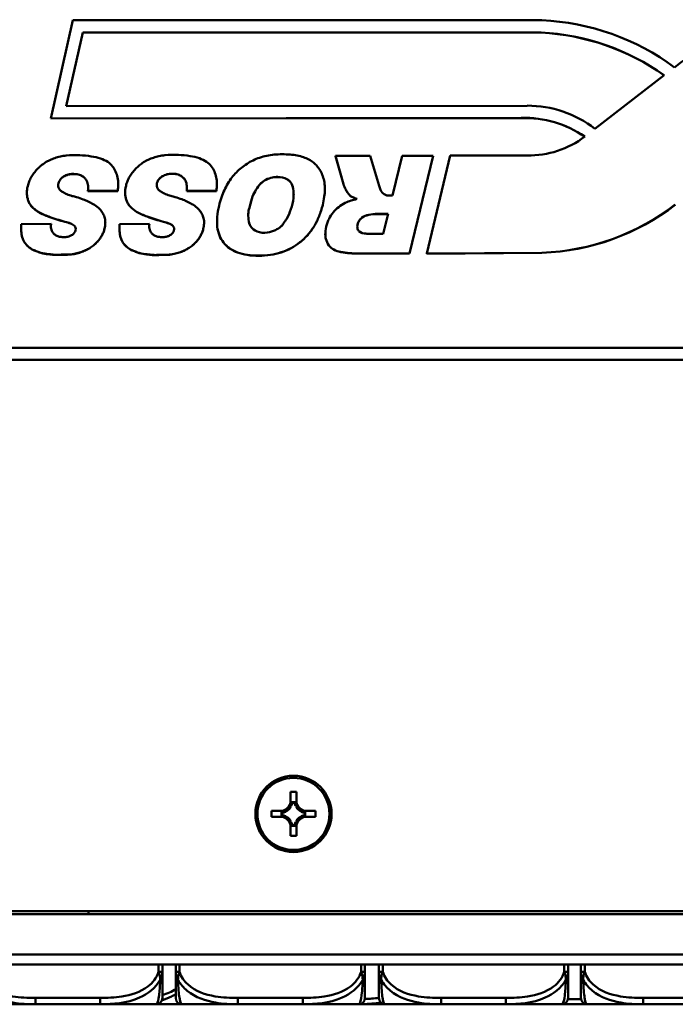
# Model space of a CAD drawing. Header units: inches. Extents: x 9.4 to 55.3, y 0.3 to 33.1.
# Tile 107 of 173: x 14.9 to 16.9, y 25.8 to 28.8. Entities that reach past the tile are written whole.
import ezdxf

# ---------------------------------------------------------------- set-up
doc = ezdxf.new("R2010")
doc.units = ezdxf.units.IN
doc.header["$MEASUREMENT"] = 0
doc.layers.add('Visible Edges(ANSI)', color=7, linetype='Continuous', lineweight=50)
doc.layers.add('Visible Tangent Edges(ANSI)', color=7, linetype='Continuous', lineweight=50)

msp = doc.modelspace()

# ---------------------------------------------------------------- linework, layer by layer
at = {"layer": 'Visible Edges(ANSI)'}
for p, q in [((14.9648, 28.5289), (15.034, 28.8353)), ((15.034, 28.8353), (16.4977, 28.8353)), ((15.0133, 28.5672), (15.0653, 28.797)), ((15.0653, 28.7967), (15.0134, 28.5672)), ((15.0653, 28.797), (16.4957, 28.7971)), ((15.0653, 28.7967), (15.0653, 28.797)), ((16.4957, 28.7968), (15.0653, 28.7967)), ((16.4957, 28.7968), (16.4957, 28.7971)), ((16.8797, 28.6639), (16.6637, 28.4968)), ((16.4523, 28.5686), (15.0133, 28.5672)), ((16.4341, 28.5303), (14.9648, 28.5289)), ((14.9648, 28.5285), (16.4341, 28.53)), ((14.9648, 28.5285), (14.9648, 28.5289)), ((16.4341, 28.53), (16.4341, 28.5303)), ((15.8785, 28.3236), (15.8536, 28.4119)), ((15.8536, 28.4115), (15.8536, 28.4119)), ((15.8536, 28.4119), (15.962, 28.4119)), ((15.8785, 28.3232), (15.8536, 28.4115)), ((15.962, 28.4119), (15.9905, 28.3189)), ((16.0323, 28.2883), (16.0625, 28.412)), ((16.0625, 28.412), (16.1588, 28.412)), ((16.1588, 28.412), (16.0844, 28.1074)), ((16.1588, 28.4116), (16.0844, 28.107)), ((16.1386, 28.107), (16.2124, 28.4131)), ((16.1588, 28.4116), (16.1588, 28.412)), ((16.2124, 28.4131), (16.4524, 28.4132)), ((15.1738, 28.3025), (15.0809, 28.3024)), ((15.0809, 28.3021), (15.0809, 28.3024)), ((15.1738, 28.3021), (15.0809, 28.3021)), ((15.1738, 28.3021), (15.1738, 28.3025)), ((15.1754, 28.324), (15.1754, 28.3244)), ((15.482, 28.3027), (15.3892, 28.3026)), ((15.3892, 28.3022), (15.3892, 28.3026)), ((15.482, 28.3023), (15.3892, 28.3022)), ((15.482, 28.3023), (15.482, 28.3027)), ((15.4838, 28.3245), (15.4838, 28.3249)), ((15.8205, 28.3085), (15.8205, 28.3089)), ((15.8785, 28.3232), (15.8785, 28.3236)), ((15.9905, 28.3189), (15.9948, 28.3064)), ((14.8902, 28.2964), (14.8902, 28.2967)), ((15.197, 28.297), (15.197, 28.2974)), ((16.0239, 28.2883), (16.0323, 28.2883)), ((15.4839, 28.2071), (15.4839, 28.2075)), ((15.9779, 28.2307), (16.0183, 28.2308)), ((15.9779, 28.2303), (15.9779, 28.2307)), ((16.0182, 28.2304), (15.9779, 28.2303)), ((16.0183, 28.2308), (16.0031, 28.1689)), ((14.8725, 28.1867), (14.8725, 28.1871)), ((14.8727, 28.1992), (14.9656, 28.1997)), ((14.9656, 28.1993), (14.9656, 28.1997)), ((15.1352, 28.2051), (15.1352, 28.2054)), ((15.1794, 28.1863), (15.1794, 28.1867)), ((15.1796, 28.1993), (15.2726, 28.1998)), ((15.2726, 28.1995), (15.2726, 28.1998)), ((15.4435, 28.2048), (15.4435, 28.2051)), ((15.8221, 28.168), (15.8221, 28.1684)), ((16.0031, 28.1689), (15.961, 28.1688)), ((16.0844, 28.1074), (15.9246, 28.1073)), ((15.9246, 28.1069), (15.9246, 28.1073)), ((16.0844, 28.107), (15.9246, 28.1069)), ((16.0844, 28.107), (16.0844, 28.1074)), ((16.4985, 28.1097), (16.1386, 28.107)), ((16.1386, 28.1066), (16.4985, 28.1094)), ((16.1386, 28.1066), (16.1386, 28.107)), ((16.4985, 28.1094), (16.4985, 28.1097)), ((15.7136, 26.3995), (15.7136, 26.427)), ((15.7136, 26.427), (15.7316, 26.427)), ((15.7316, 26.427), (15.7316, 26.3995)), ((15.7277, 26.3951), (15.7175, 26.3951)), ((15.6541, 26.3495), (15.6541, 26.3675)), ((15.6541, 26.3675), (15.6816, 26.3675)), ((15.6541, 26.3675), (15.6975, 26.3672)), ((15.7015, 26.3672), (15.6975, 26.3672)), ((15.6975, 26.3672), (15.6975, 26.365)), ((15.7157, 26.3832), (15.7136, 26.3832)), ((15.7263, 26.3935), (15.7188, 26.3935)), ((15.7316, 26.3832), (15.7294, 26.3832)), ((15.7476, 26.3672), (15.7437, 26.3672)), ((15.7476, 26.3672), (15.7911, 26.3675)), ((15.7476, 26.365), (15.7476, 26.3672)), ((15.7636, 26.3675), (15.7911, 26.3675)), ((15.7911, 26.3675), (15.7911, 26.3495)), ((15.6816, 26.3495), (15.6541, 26.3495)), ((15.6857, 26.3634), (15.6857, 26.3532)), ((15.6873, 26.3619), (15.6873, 26.3544)), ((15.6975, 26.3513), (15.6975, 26.3493)), ((15.7136, 26.3331), (15.7157, 26.3331)), ((15.7294, 26.3331), (15.7316, 26.3331)), ((15.7476, 26.3493), (15.7476, 26.3513)), ((15.7579, 26.3544), (15.7579, 26.3619)), ((15.7594, 26.3532), (15.7594, 26.3634)), ((15.7911, 26.3495), (15.7636, 26.3495)), ((15.7136, 26.29), (15.7136, 26.3175)), ((15.7175, 26.3214), (15.7277, 26.3214)), ((15.7188, 26.3229), (15.7263, 26.3229)), ((15.7316, 26.3175), (15.7316, 26.29)), ((15.7316, 26.29), (15.7136, 26.29)), ((13.6744, 26.0451), (41.7708, 26.0451)), ((41.4726, 26.0552), (13.9726, 26.0552)), ((41.4726, 26.0546), (13.9726, 26.0546)), ((15.0825, 26.0546), (15.0825, 26.0451)), ((41.7708, 25.9201), (13.6744, 25.9201)), ((14.7993, 25.8881), (18.2211, 25.8881)), ((15.3132, 25.8657), (15.3132, 25.8881)), ((15.3551, 25.8881), (15.3551, 25.8657)), ((15.9456, 25.8657), (15.9456, 25.8881)), ((15.9895, 25.8881), (15.9895, 25.8657)), ((16.5801, 25.8657), (16.5801, 25.8881)), ((16.6203, 25.8881), (16.6203, 25.8657)), ((14.7424, 25.7646), (14.9168, 25.7646)), ((14.9168, 25.7646), (15.1191, 25.7646)), ((15.1191, 25.7646), (15.2936, 25.7646)), ((15.2936, 25.7646), (15.3748, 25.7646)), ((15.3748, 25.7646), (15.5492, 25.7646)), ((15.5492, 25.7646), (15.7515, 25.7646)), ((15.7515, 25.7646), (15.9259, 25.7646)), ((15.9259, 25.7646), (15.9272, 25.7646)), ((15.9272, 25.7646), (16.0092, 25.7646)), ((16.0092, 25.7646), (16.1836, 25.7646)), ((16.1836, 25.7646), (16.386, 25.7646)), ((16.386, 25.7646), (16.5604, 25.7646)), ((16.568, 25.7646), (16.6372, 25.7646)), ((16.6372, 25.7646), (16.64, 25.7646)), ((16.64, 25.7646), (16.8145, 25.7646)), ((16.8145, 25.7646), (17.0168, 25.7646))]:
    msp.add_line(p, q, dxfattribs=at)
for centre, start, end in [((15.2936, 25.7843), 270, 0), ((15.3748, 25.7843), 180, 270), ((15.9259, 25.7843), 270, 0), ((16.0092, 25.7843), 180, 270), ((16.5604, 25.7843), 270, 0), ((16.64, 25.7843), 180, 270)]:
    msp.add_arc(centre, 0.0197, start, end, dxfattribs=at)
for centre, major_axis, ratio, start_param, end_param in [((16.4644, 28.1084), (0.7411, 0), 0.981793, 0.922075, 1.525851), ((17.3563, 28.1326), (0.7194, 0), 0.981793, 1.645179, 2.236239), ((16.4573, 28.0903), (0.721, 0), 0.981793, 0.944833, 1.517547), ((16.4573, 28.0899), (-0.721, 0), 0.981793, 4.086864, 4.65914), ((16.4538, 28.2375), (-0.3373, 0), 0.981793, 4.040972, 4.717022), ((16.445, 28.2136), (-0.3228, 0), 0.981793, 4.094521, 4.746329), ((16.445, 28.2132), (0.3228, 0), 0.981793, 0.953916, 1.604737), ((16.4577, 28.6918), (0.2838, 0), 0.981793, 4.693661, 5.373824), ((16.0199, 28.3138), (-0.0262, 0), 0.981793, 0.291142, 1.722098), ((16.4718, 28.8125), (-0.7163, 0), 0.981793, 1.60807, 2.237725), ((16.4718, 28.8122), (0.7163, 0), 0.981793, 4.749662, 5.379318), ((15.6816, 26.3995), (0.032, 0), 0.999985, 4.712389, 6.283185), ((15.6816, 26.3945), (0, 0.0365), 0.983455, 4.397645, 4.728932), ((15.7636, 26.3945), (0, -0.0365), 0.983455, 4.695846, 5.027133), ((15.7636, 26.3995), (-0.032, 0), 0.999985, 0, 1.570796), ((15.6863, 26.3993), (0.0337, -0.0134), 0.988199, 5.070915, 5.402202), ((15.6816, 26.3992), (-0.0377, 0), 0.999985, 1.722262, 2.007869), ((15.6816, 26.3992), (-0.0377, 0), 0.999985, 2.127289, 2.5851), ((15.6816, 26.3992), (0.0377, 0), 0.999985, 5.846112, 6.13172), ((15.7636, 26.3992), (-0.0377, 0), 0.999985, 0.151466, 0.437073), ((15.7636, 26.3992), (-0.0377, 0), 0.999985, 0.556493, 1.014303), ((15.7636, 26.3992), (-0.0377, 0), 0.999985, 1.133723, 1.419331), ((15.7588, 26.3993), (0.0337, 0.0134), 0.988199, 4.022576, 4.353863), ((15.6816, 26.3175), (0.032, 0), 0.999985, 0, 1.570796), ((15.6863, 26.3173), (-0.0337, 0.0134), 0.988199, 4.772715, 5.104002), ((15.6816, 26.3172), (0.0377, 0), 0.999985, 1.133723, 1.419331), ((15.6816, 26.3172), (0.0377, 0), 0.999985, 0.556493, 1.014303), ((15.6816, 26.3172), (0.0377, 0), 0.999985, 0.151466, 0.437073), ((15.6816, 26.322), (0, 0.0359), 0.999504, 4.695846, 5.027133), ((15.7636, 26.3172), (-0.0377, 0), 0.999985, 5.846112, 6.13172), ((15.7636, 26.322), (0, -0.0359), 0.999504, 4.397645, 4.728932), ((15.7636, 26.3175), (-0.032, 0), 0.999985, 4.712389, 6.283185), ((15.7636, 26.3172), (0.0377, 0), 0.999985, 2.127289, 2.5851), ((15.7636, 26.3172), (0.0377, 0), 0.999985, 1.722262, 2.007869), ((15.7588, 26.3173), (-0.0337, -0.0134), 0.988199, 4.320776, 4.652063)]:
    msp.add_ellipse(centre, major_axis=major_axis, ratio=ratio, start_param=start_param, end_param=end_param, dxfattribs=at)
for major_axis in [(0.119, 0), (0.1125, 0)]:
    msp.add_ellipse((15.7226, 26.3585), major_axis=major_axis, ratio=0.999985, dxfattribs=at)
for points, knots in [([(14.9656, 28.1997), (14.9654, 28.197), (14.9646, 28.1897), (14.9674, 28.1792), (14.9728, 28.1689), (14.9818, 28.1633), (14.9918, 28.1591), (15.0013, 28.1587), (15.0111, 28.1581), (15.0203, 28.1598), (15.0307, 28.164), (15.0401, 28.1723), (15.0449, 28.185), (15.0377, 28.1962), (15.0254, 28.2022), (14.9979, 28.2094), (14.9637, 28.2197), (14.9318, 28.2328), (14.9149, 28.2447), (14.9059, 28.2532), (14.8989, 28.2625), (14.8941, 28.2725), (14.8912, 28.2832), (14.8899, 28.2943), (14.8905, 28.306), (14.8928, 28.3187), (14.8971, 28.332), (14.9035, 28.3456), (14.912, 28.3585), (14.9222, 28.3706), (14.934, 28.3816), (14.9473, 28.3912), (14.9618, 28.3991), (14.9777, 28.4055), (14.995, 28.4103), (15.0209, 28.4145), (15.0535, 28.4149), (15.0894, 28.4115), (15.119, 28.4049), (15.1422, 28.3948), (15.1583, 28.3802), (15.168, 28.363), (15.174, 28.3444), (15.1762, 28.3238), (15.1746, 28.3098), (15.1738, 28.3025)], [0, 0, 0, 0, 0.020888, 0.056237, 0.082889, 0.108551, 0.135696, 0.164716, 0.180378, 0.210118, 0.23547, 0.264543, 0.305934, 0.325368, 0.362058, 0.407587, 0.542619, 0.634624, 0.6689, 0.700332, 0.729725, 0.758008, 0.786203, 0.814887, 0.844733, 0.876358, 0.914649, 0.953122, 0.992467, 1.033298, 1.074794, 1.116227, 1.158223, 1.201414, 1.246602, 1.294679, 1.401374, 1.493461, 1.569505, 1.631717, 1.684132, 1.733285, 1.782893, 1.835191, 1.892135, 1.892135, 1.892135, 1.892135]), ([(15.2726, 28.1998), (15.2723, 28.1971), (15.2715, 28.1899), (15.2743, 28.1793), (15.2797, 28.1689), (15.2887, 28.1632), (15.2988, 28.159), (15.3083, 28.1586), (15.3181, 28.158), (15.3274, 28.1596), (15.3378, 28.1638), (15.3474, 28.1721), (15.3522, 28.1849), (15.345, 28.1962), (15.3326, 28.2023), (15.3051, 28.2095), (15.2707, 28.22), (15.2387, 28.2332), (15.2217, 28.2452), (15.2126, 28.2538), (15.2056, 28.2631), (15.2008, 28.2733), (15.1979, 28.284), (15.1967, 28.2952), (15.1973, 28.3069), (15.1997, 28.3196), (15.204, 28.3331), (15.2105, 28.3467), (15.2191, 28.3597), (15.2294, 28.3718), (15.2413, 28.3828), (15.2546, 28.3924), (15.2693, 28.4003), (15.2852, 28.4067), (15.3026, 28.4114), (15.3287, 28.4156), (15.3614, 28.4159), (15.3976, 28.4125), (15.4273, 28.4057), (15.4505, 28.3955), (15.4667, 28.3808), (15.4764, 28.3635), (15.4824, 28.3447), (15.4845, 28.3241), (15.4829, 28.31), (15.482, 28.3027)], [0, 0, 0, 0, 0.020996, 0.056529, 0.083319, 0.109115, 0.136401, 0.165572, 0.181315, 0.211209, 0.236694, 0.265917, 0.307524, 0.327059, 0.363939, 0.409705, 0.545438, 0.637922, 0.672376, 0.703971, 0.733517, 0.761947, 0.790288, 0.819121, 0.849123, 0.880912, 0.919402, 0.958075, 0.997624, 1.038668, 1.080379, 1.122028, 1.164242, 1.207657, 1.25308, 1.301407, 1.408656, 1.501222, 1.577661, 1.640197, 1.692884, 1.742292, 1.792158, 1.844727, 1.901968, 1.901968, 1.901968, 1.901968]), ([(15.7429, 28.1424), (15.7342, 28.1355), (15.7156, 28.1232), (15.6844, 28.11), (15.6503, 28.1021), (15.6145, 28.0998), (15.5797, 28.1019), (15.5486, 28.1093), (15.523, 28.1222), (15.5034, 28.1407), (15.4902, 28.1641), (15.4836, 28.1917), (15.4837, 28.2231), (15.4892, 28.2537), (15.4972, 28.2816), (15.5063, 28.3049), (15.5172, 28.3259), (15.5298, 28.3444), (15.5441, 28.3608), (15.56, 28.3752), (15.5774, 28.3877), (15.5964, 28.3983), (15.617, 28.4067), (15.6392, 28.4127), (15.663, 28.4162), (15.6877, 28.4173), (15.7185, 28.4161), (15.7526, 28.4104), (15.7812, 28.3958), (15.7976, 28.3795), (15.8074, 28.3649), (15.815, 28.3482), (15.8197, 28.3289), (15.8211, 28.3075), (15.8192, 28.2838), (15.8136, 28.2554), (15.8038, 28.2241), (15.7881, 28.1923), (15.768, 28.1648), (15.7516, 28.1493), (15.7429, 28.1424)], [-1, -1, -1, -1, -0.968114, -0.936237, -0.903319, -0.868421, -0.833973, -0.804127, -0.777588, -0.752549, -0.72744, -0.700787, -0.670898, -0.636557, -0.610713, -0.586567, -0.563899, -0.542441, -0.521681, -0.501217, -0.480774, -0.460071, -0.43894, -0.417144, -0.394382, -0.370375, -0.346537, -0.306072, -0.272577, -0.256409, -0.239771, -0.222094, -0.203149, -0.182516, -0.159697, -0.134327, -0.098303, -0.064512, -0.032074, 0, 0, 0, 0]), ([(15.0809, 28.3024), (15.0813, 28.3078), (15.082, 28.3188), (15.0786, 28.3336), (15.0702, 28.344), (15.0603, 28.3513), (15.0491, 28.3552), (15.0377, 28.3553), (15.0259, 28.3558), (15.0144, 28.3525), (15.0041, 28.3473), (14.9947, 28.3399), (14.9874, 28.3278), (14.9878, 28.3141), (14.9938, 28.3039), (15.004, 28.2982), (15.0162, 28.2914), (15.0306, 28.2868), (15.0479, 28.2825), (15.0647, 28.2773), (15.082, 28.2697), (15.0983, 28.2615), (15.1133, 28.251), (15.125, 28.2383), (15.1304, 28.2266), (15.135, 28.215), (15.1356, 28.2013), (15.1334, 28.1865), (15.1293, 28.1733), (15.1239, 28.1623), (15.1168, 28.1516), (15.1082, 28.1415), (15.098, 28.1321), (15.0863, 28.1239), (15.073, 28.1169), (15.0582, 28.111), (15.0415, 28.1066), (15.0215, 28.1033), (15.0005, 28.1042), (14.9803, 28.1026), (14.9647, 28.1049), (14.9475, 28.1062), (14.9314, 28.1094), (14.9179, 28.1156), (14.9056, 28.12), (14.8938, 28.1284), (14.8822, 28.1418), (14.875, 28.1585), (14.8721, 28.178), (14.8725, 28.1918), (14.8727, 28.1992)], [0, 0, 0, 0, 0.041693, 0.085806, 0.113459, 0.142786, 0.180175, 0.200482, 0.230122, 0.269452, 0.290217, 0.317943, 0.36016, 0.394314, 0.419053, 0.447805, 0.481824, 0.526718, 0.562298, 0.618341, 0.660211, 0.706351, 0.757896, 0.800421, 0.837092, 0.856661, 0.897015, 0.941317, 0.972217, 1.003635, 1.036194, 1.070417, 1.10591, 1.142307, 1.180262, 1.220335, 1.26366, 1.311645, 1.374199, 1.423439, 1.465811, 1.4939, 1.554917, 1.58905, 1.607755, 1.654338, 1.698036, 1.743154, 1.79297, 1.849957, 1.849957, 1.849957, 1.849957]), ([(15.0814, 28.3132), (15.0814, 28.3149), (15.0812, 28.3222), (15.0786, 28.3332), (15.0702, 28.3436), (15.0603, 28.351), (15.0491, 28.3548), (15.0377, 28.3549), (15.0259, 28.3554), (15.0144, 28.3521), (15.0041, 28.3469), (14.9947, 28.3395), (14.9888, 28.3297), (14.9879, 28.3224), (14.9879, 28.3206)], [0.0288837, 0.0288837, 0.0288837, 0.0288837, 0.0416934, 0.0858056, 0.1134589, 0.1427859, 0.1801748, 0.2004817, 0.2301217, 0.2694519, 0.2902167, 0.3179425, 0.3601595, 0.374244, 0.374244, 0.374244, 0.374244]), ([(15.3892, 28.3026), (15.3896, 28.308), (15.3904, 28.3191), (15.387, 28.334), (15.3785, 28.3444), (15.3686, 28.3518), (15.3574, 28.3557), (15.3459, 28.3559), (15.334, 28.3563), (15.3224, 28.3531), (15.3121, 28.3479), (15.3027, 28.3405), (15.2953, 28.3283), (15.2957, 28.3146), (15.3016, 28.3043), (15.3119, 28.2986), (15.3241, 28.2916), (15.3386, 28.2871), (15.356, 28.2827), (15.3728, 28.2774), (15.3902, 28.2697), (15.4066, 28.2614), (15.4217, 28.2508), (15.4333, 28.238), (15.4388, 28.2263), (15.4434, 28.2146), (15.4439, 28.2008), (15.4417, 28.186), (15.4375, 28.1727), (15.432, 28.1616), (15.4249, 28.1509), (15.4162, 28.1408), (15.406, 28.1314), (15.3941, 28.1231), (15.3808, 28.1161), (15.3659, 28.1102), (15.3491, 28.1059), (15.329, 28.1026), (15.3079, 28.1035), (15.2875, 28.102), (15.2718, 28.1043), (15.2546, 28.1057), (15.2384, 28.109), (15.2248, 28.1152), (15.2125, 28.1197), (15.2006, 28.1281), (15.189, 28.1417), (15.1818, 28.1585), (15.179, 28.1781), (15.1794, 28.1919), (15.1796, 28.1993)], [0, 0, 0, 0, 0.04191, 0.086251, 0.114047, 0.143526, 0.181109, 0.201521, 0.231315, 0.270849, 0.291722, 0.319591, 0.362027, 0.396358, 0.421226, 0.450127, 0.484322, 0.52945, 0.565214, 0.621547, 0.663635, 0.710014, 0.761826, 0.804572, 0.841432, 0.861104, 0.901666, 0.946199, 0.977259, 1.00884, 1.041567, 1.075967, 1.111645, 1.14823, 1.186382, 1.226663, 1.270213, 1.318447, 1.381325, 1.43082, 1.473412, 1.501647, 1.56298, 1.59729, 1.616093, 1.662916, 1.706842, 1.752194, 1.802268, 1.85955, 1.85955, 1.85955, 1.85955]), ([(15.3897, 28.3136), (15.3897, 28.3152), (15.3895, 28.3226), (15.387, 28.3336), (15.3785, 28.344), (15.3686, 28.3514), (15.3574, 28.3554), (15.3459, 28.3555), (15.334, 28.356), (15.3224, 28.3527), (15.3121, 28.3475), (15.3027, 28.3401), (15.2967, 28.3303), (15.2958, 28.3229), (15.2958, 28.321)], [0.0295838, 0.0295838, 0.0295838, 0.0295838, 0.0419096, 0.0862505, 0.1140472, 0.1435264, 0.1811091, 0.2015213, 0.231315, 0.2708492, 0.2917217, 0.3195913, 0.3620272, 0.3763575, 0.3763575, 0.3763575, 0.3763575]), ([(15.6837, 28.1924), (15.6787, 28.1875), (15.6653, 28.1784), (15.6394, 28.1708), (15.61, 28.1721), (15.5868, 28.1897), (15.5818, 28.2133), (15.5804, 28.235), (15.5878, 28.2587), (15.5927, 28.2833), (15.6056, 28.3068), (15.6183, 28.3259), (15.6368, 28.3386), (15.6552, 28.3452), (15.6777, 28.3471), (15.7004, 28.3433), (15.7194, 28.3259), (15.7232, 28.3033), (15.7237, 28.2758), (15.7152, 28.2465), (15.7051, 28.219), (15.6921, 28.2035), (15.6874, 28.1939), (15.6837, 28.1924), (15.6837, 28.1924)], [-1, -1, -1, -1, -0.9582, -0.905201, -0.842221, -0.79048, -0.746136, -0.701228, -0.660633, -0.597611, -0.55109, -0.500466, -0.46192, -0.419619, -0.386209, -0.328657, -0.288991, -0.241245, -0.195569, -0.123329, -0.058847, -0.022867, -0.000007, 0, 0, 0, 0]), ([(15.7233, 28.2904), (15.7232, 28.2944), (15.7226, 28.3065), (15.7194, 28.3255), (15.7004, 28.343), (15.6777, 28.3467), (15.6552, 28.3448), (15.6368, 28.3382), (15.6183, 28.3255), (15.6056, 28.3064), (15.5927, 28.2829), (15.5878, 28.2583), (15.5818, 28.2392), (15.5812, 28.2298), (15.5812, 28.2271)], [0.2167621, 0.2167621, 0.2167621, 0.2167621, 0.2412451, 0.2889907, 0.3286571, 0.3862086, 0.4196193, 0.4619196, 0.5004664, 0.5510897, 0.5976113, 0.6606333, 0.7012281, 0.7176165, 0.7176165, 0.7176165, 0.7176165]), ([(15.4838, 28.3245), (15.4838, 28.3245), (15.4838, 28.317), (15.4829, 28.3096), (15.482, 28.3023)], [1.84425288, 1.84425288, 1.84425288, 1.84425288, 1.84472722, 1.90196789, 1.90196789, 1.90196789, 1.90196789]), ([(15.7429, 28.142), (15.7516, 28.149), (15.768, 28.1644), (15.7881, 28.192), (15.8038, 28.2237), (15.8136, 28.255), (15.8192, 28.2835), (15.8205, 28.3002), (15.8205, 28.3083), (15.8205, 28.3085)], [0, 0, 0, 0, 0.0320742, 0.064512, 0.0983028, 0.1343271, 0.1596966, 0.1825164, 0.1831901, 0.1831901, 0.1831901, 0.1831901]), ([(15.9209, 28.2775), (15.9164, 28.2792), (15.9087, 28.2822), (15.899, 28.2877), (15.8927, 28.2956), (15.8873, 28.3048), (15.8818, 28.3143), (15.8795, 28.3209), (15.8785, 28.3236)], [0, 0, 0, 0, 0.0370286, 0.0635534, 0.0834738, 0.1143025, 0.1459339, 0.168165, 0.168165, 0.168165, 0.168165]), ([(15.9203, 28.2773), (15.916, 28.279), (15.9085, 28.2819), (15.899, 28.2873), (15.8927, 28.2952), (15.8873, 28.3044), (15.8818, 28.314), (15.8795, 28.3205), (15.8785, 28.3232)], [0.0016183, 0.0016183, 0.0016183, 0.0016183, 0.0370286, 0.0635534, 0.0834738, 0.1143025, 0.1459339, 0.168165, 0.168165, 0.168165, 0.168165]), ([(15.0429, 28.1839), (15.0429, 28.1849), (15.0424, 28.1884), (15.0377, 28.1959), (15.0254, 28.2018), (14.9979, 28.209), (14.9637, 28.2193), (14.9318, 28.2324), (14.9149, 28.2443), (14.9059, 28.2528), (14.8989, 28.2621), (14.8941, 28.2722), (14.8912, 28.2828), (14.8903, 28.291), (14.8902, 28.2955), (14.8902, 28.2964)], [0.2978639, 0.2978639, 0.2978639, 0.2978639, 0.3059343, 0.3253678, 0.3620578, 0.4075871, 0.5426187, 0.6346243, 0.6688996, 0.7003317, 0.7297245, 0.7580079, 0.7862028, 0.8148866, 0.8214312, 0.8214312, 0.8214312, 0.8214312]), ([(15.3502, 28.1838), (15.3502, 28.1849), (15.3497, 28.1884), (15.345, 28.1958), (15.3326, 28.2019), (15.3051, 28.2091), (15.2707, 28.2196), (15.2387, 28.2329), (15.2217, 28.2448), (15.2126, 28.2534), (15.2056, 28.2628), (15.2008, 28.2729), (15.1979, 28.2836), (15.1971, 28.2917), (15.197, 28.2962), (15.197, 28.297)], [0.299506, 0.299506, 0.299506, 0.299506, 0.3075241, 0.3270586, 0.3639393, 0.4097052, 0.5454385, 0.6379221, 0.6723756, 0.7039711, 0.7335166, 0.7619469, 0.7902884, 0.8191212, 0.8251795, 0.8251795, 0.8251795, 0.8251795]), ([(15.9246, 28.1073), (15.916, 28.1076), (15.8978, 28.1082), (15.8722, 28.1115), (15.8481, 28.1173), (15.8314, 28.1327), (15.822, 28.1537), (15.8216, 28.1787), (15.8267, 28.1996), (15.8349, 28.2191), (15.8461, 28.2361), (15.8635, 28.2528), (15.8879, 28.269), (15.9084, 28.2742), (15.9209, 28.2775)], [0, 0, 0, 0, 0.0655217, 0.1388547, 0.1970617, 0.2504082, 0.3071765, 0.3710708, 0.4407472, 0.472655, 0.5346026, 0.5958025, 0.6579033, 0.7558952, 0.7558952, 0.7558952, 0.7558952]), ([(15.961, 28.1688), (15.9571, 28.1689), (15.9456, 28.1692), (15.9278, 28.172), (15.9203, 28.1892), (15.9237, 28.2042), (15.9336, 28.2193), (15.9533, 28.2286), (15.969, 28.23), (15.9779, 28.2307)], [0, 0, 0, 0, 0.0303496, 0.0891057, 0.1195816, 0.1641222, 0.2034701, 0.2553057, 0.3232359, 0.3232359, 0.3232359, 0.3232359]), ([(15.9779, 28.2303), (15.969, 28.2296), (15.9533, 28.2282), (15.9336, 28.2189), (15.9245, 28.205), (15.9219, 28.1955), (15.9219, 28.1911)], [-0.3232359, -0.3232359, -0.3232359, -0.3232359, -0.2553057, -0.2034701, -0.1641222, -0.1300483, -0.1300483, -0.1300483, -0.1300483]), ([(15.1352, 28.2051), (15.1352, 28.2039), (15.135, 28.1969), (15.1334, 28.1861), (15.1293, 28.173), (15.1239, 28.1619), (15.1168, 28.1513), (15.1082, 28.1411), (15.098, 28.1317), (15.0863, 28.1235), (15.073, 28.1165), (15.0582, 28.1106), (15.0415, 28.1062), (15.0215, 28.1029), (15.0005, 28.1038), (14.9803, 28.1022), (14.9647, 28.1045), (14.9475, 28.1058), (14.9314, 28.109), (14.9179, 28.1152), (14.9056, 28.1196), (14.8938, 28.128), (14.8822, 28.1414), (14.875, 28.1581), (14.8727, 28.1737), (14.8725, 28.1834), (14.8725, 28.1867)], [0.8878482, 0.8878482, 0.8878482, 0.8878482, 0.8970149, 0.9413172, 0.9722175, 1.0036354, 1.0361936, 1.0704166, 1.1059099, 1.1423066, 1.1802617, 1.2203352, 1.2636599, 1.3116451, 1.3741989, 1.4234387, 1.465811, 1.4939003, 1.5549172, 1.5890495, 1.6077555, 1.6543376, 1.6980363, 1.7431544, 1.7929699, 1.8188228, 1.8188228, 1.8188228, 1.8188228]), ([(15.4435, 28.2048), (15.4435, 28.2035), (15.4433, 28.1965), (15.4417, 28.1856), (15.4375, 28.1723), (15.432, 28.1612), (15.4249, 28.1506), (15.4162, 28.1404), (15.406, 28.131), (15.3941, 28.1228), (15.3808, 28.1157), (15.3659, 28.1098), (15.3491, 28.1055), (15.329, 28.1022), (15.3079, 28.1031), (15.2875, 28.1016), (15.2718, 28.1039), (15.2546, 28.1053), (15.2384, 28.1086), (15.2248, 28.1148), (15.2125, 28.1193), (15.2006, 28.1278), (15.189, 28.1413), (15.1818, 28.1581), (15.1796, 28.1735), (15.1794, 28.1831), (15.1794, 28.1863)], [0.8919992, 0.8919992, 0.8919992, 0.8919992, 0.9016664, 0.9461985, 0.977259, 1.0088399, 1.0415669, 1.0759674, 1.1116447, 1.1482302, 1.1863821, 1.2266634, 1.2702128, 1.3184469, 1.381325, 1.4308201, 1.4734122, 1.5016471, 1.5629805, 1.5972898, 1.6160927, 1.6629164, 1.7068417, 1.7521938, 1.8022676, 1.82679, 1.82679, 1.82679, 1.82679]), ([(15.4839, 28.2071), (15.4839, 28.2015), (15.4847, 28.1867), (15.4902, 28.1637), (15.5034, 28.1404), (15.523, 28.1218), (15.5486, 28.1089), (15.5797, 28.1015), (15.6145, 28.0994), (15.6503, 28.1018), (15.6844, 28.1096), (15.7156, 28.1228), (15.7342, 28.1351), (15.7429, 28.142)], [0.6844934, 0.6844934, 0.6844934, 0.6844934, 0.7007875, 0.7274404, 0.7525488, 0.7775876, 0.8041266, 0.8339727, 0.8684209, 0.9033195, 0.9362368, 0.9681142, 1, 1, 1, 1]), ([(15.9246, 28.1069), (15.916, 28.1072), (15.8978, 28.1078), (15.8722, 28.1111), (15.8481, 28.1169), (15.8314, 28.1323), (15.8233, 28.1504), (15.8221, 28.1629), (15.8221, 28.168)], [0, 0, 0, 0, 0.0655217, 0.1388547, 0.1970617, 0.2504082, 0.3071765, 0.3468487, 0.3468487, 0.3468487, 0.3468487]), ([(15.3132, 25.7843), (15.3132, 25.7843), (15.3132, 25.7852), (15.3132, 25.7891), (15.3132, 25.7942), (15.3132, 25.8047), (15.3132, 25.8257), (15.3132, 25.8365), (15.3132, 25.8502), (15.3132, 25.8657)], [0.2569537, 0.2569537, 0.2569537, 0.2569537, 0.4371919, 0.4371919, 0.4371919, 0.6739428, 0.6739428, 0.6739428, 0.7963818, 0.7963818, 0.7963818, 0.7963818]), ([(15.3551, 25.8657), (15.3551, 25.8474), (15.3551, 25.8316), (15.3551, 25.8199), (15.3551, 25.8019), (15.3551, 25.7929), (15.3551, 25.7885), (15.3551, 25.7851), (15.3551, 25.7843), (15.3551, 25.7843)], [-0.7968224, -0.7968224, -0.7968224, -0.7968224, -0.6514613, -0.6514613, -0.6514613, -0.427691, -0.427691, -0.427691, -0.2569517, -0.2569517, -0.2569517, -0.2569517]), ([(15.9456, 25.7843), (15.9456, 25.7843), (15.9456, 25.7852), (15.9456, 25.7891), (15.9456, 25.7942), (15.9456, 25.8047), (15.9456, 25.8257), (15.9456, 25.8365), (15.9456, 25.8502), (15.9456, 25.8657)], [0.2569537, 0.2569537, 0.2569537, 0.2569537, 0.4371919, 0.4371919, 0.4371919, 0.6739428, 0.6739428, 0.6739428, 0.7963818, 0.7963818, 0.7963818, 0.7963818]), ([(15.9895, 25.8657), (15.9895, 25.8474), (15.9895, 25.8316), (15.9895, 25.8199), (15.9895, 25.8019), (15.9895, 25.7929), (15.9895, 25.7885), (15.9895, 25.7851), (15.9895, 25.7843), (15.9895, 25.7843)], [-0.7968224, -0.7968224, -0.7968224, -0.7968224, -0.6514613, -0.6514613, -0.6514613, -0.427691, -0.427691, -0.427691, -0.2569517, -0.2569517, -0.2569517, -0.2569517]), ([(16.5801, 25.7843), (16.5801, 25.7843), (16.5801, 25.7852), (16.5801, 25.7891), (16.5801, 25.7942), (16.5801, 25.8047), (16.5801, 25.8257), (16.5801, 25.8365), (16.5801, 25.8502), (16.5801, 25.8657)], [0.2569537, 0.2569537, 0.2569537, 0.2569537, 0.4371919, 0.4371919, 0.4371919, 0.6739428, 0.6739428, 0.6739428, 0.7963818, 0.7963818, 0.7963818, 0.7963818]), ([(16.6203, 25.8657), (16.6203, 25.8474), (16.6203, 25.8316), (16.6203, 25.8199), (16.6203, 25.8019), (16.6203, 25.7929), (16.6203, 25.7885), (16.6203, 25.7851), (16.6203, 25.7843), (16.6203, 25.7843)], [-0.7968224, -0.7968224, -0.7968224, -0.7968224, -0.6514613, -0.6514613, -0.6514613, -0.427691, -0.427691, -0.427691, -0.2569517, -0.2569517, -0.2569517, -0.2569517]), ([(16.561, 25.7646), (16.5629, 25.7646), (16.5647, 25.7646), (16.5671, 25.7646), (16.5675, 25.7646), (16.568, 25.7646)], [-0.01446268, -0.01446268, -0.01446268, -0.01446268, 0, 0, 0.00333562, 0.00333562, 0.00333562, 0.00333562])]:
    msp.add_open_spline(points, degree=3, knots=knots, dxfattribs=at)
for points, degree in [([(15.1754, 28.324), (15.1754, 28.3167), (15.1746, 28.3094), (15.1738, 28.3021)], 3), ([(14.9656, 28.1993), (14.9654, 28.197), (14.9652, 28.1947), (14.9652, 28.1924)], 3), ([(15.2726, 28.1995), (15.2723, 28.1971), (15.2721, 28.1948), (15.2721, 28.1925)], 3), ([(15.7175, 26.3951), (15.7182, 26.3943), (15.7188, 26.3935)], 2), ([(15.7277, 26.3951), (15.727, 26.3943), (15.7263, 26.3935)], 2), ([(15.6857, 26.3634), (15.6865, 26.3626), (15.6873, 26.3619)], 2), ([(15.6857, 26.3532), (15.6865, 26.3538), (15.6873, 26.3544)], 2), ([(15.7594, 26.3634), (15.7587, 26.3626), (15.7579, 26.3619)], 2), ([(15.7594, 26.3532), (15.7587, 26.3538), (15.7579, 26.3544)], 2), ([(15.7175, 26.3214), (15.7182, 26.3221), (15.7188, 26.3229)], 2), ([(15.7277, 26.3214), (15.727, 26.3221), (15.7263, 26.3229)], 2)]:
    msp.add_open_spline(points, degree=degree, dxfattribs=at)
for points in [[(15.7136, 26.3793), (15.7136, 26.3904), (15.7136, 26.3995)], [(15.7316, 26.3995), (15.7316, 26.3904), (15.7316, 26.3793)], [(15.6816, 26.3675), (15.6907, 26.3675), (15.7015, 26.3672)], [(15.7437, 26.3672), (15.7544, 26.3675), (15.7636, 26.3675)], [(15.7015, 26.3492), (15.6907, 26.3495), (15.6816, 26.3495)], [(15.7136, 26.3175), (15.7136, 26.3267), (15.7136, 26.3371)], [(15.7316, 26.3371), (15.7316, 26.3267), (15.7316, 26.3175)], [(15.7636, 26.3495), (15.7544, 26.3495), (15.7437, 26.3492)]]:
    msp.add_rational_spline(points, [1, 1.0434797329, 1], degree=2, dxfattribs=at)
at = {"layer": 'Visible Tangent Edges(ANSI)'}
for p, q in [((15.7429, 28.142), (15.7429, 28.1424)), ((13.9726, 27.8133), (41.4726, 27.8133)), ((13.9726, 27.7757), (41.4726, 27.7757)), ((15.3014, 25.8881), (15.3014, 25.8657)), ((15.3669, 25.8657), (15.3669, 25.8881)), ((15.9338, 25.8881), (15.9338, 25.8657)), ((16.0013, 25.8657), (16.0013, 25.8881)), ((16.5683, 25.8881), (16.5683, 25.8657)), ((16.6322, 25.8657), (16.6322, 25.8881)), ((15.3014, 25.8657), (15.3132, 25.8657)), ((15.3551, 25.8657), (15.3669, 25.8657)), ((15.9338, 25.8657), (15.9456, 25.8657)), ((15.9895, 25.8657), (16.0013, 25.8657)), ((16.5683, 25.8657), (16.5801, 25.8657)), ((16.6203, 25.8657), (16.6322, 25.8657)), ((14.9168, 25.7843), (14.9168, 25.7646)), ((15.1191, 25.7843), (14.9168, 25.7843)), ((15.1191, 25.7843), (15.1191, 25.7646)), ((15.5492, 25.7843), (15.5492, 25.7646)), ((15.7515, 25.7843), (15.5492, 25.7843)), ((15.7515, 25.7843), (15.7515, 25.7646)), ((16.1836, 25.7843), (16.1836, 25.7646)), ((16.386, 25.7843), (16.1836, 25.7843)), ((16.386, 25.7843), (16.386, 25.7646)), ((16.6207, 25.7803), (16.5797, 25.7803)), ((16.8145, 25.7843), (16.8145, 25.7646)), ((17.0168, 25.7843), (16.8145, 25.7843)), ((15.9272, 25.7646), (15.9272, 25.7646)), ((16.6372, 25.7648), (16.6372, 25.7646))]:
    msp.add_line(p, q, dxfattribs=at)
for points, knots in [([(14.9168, 25.7843), (14.8932, 25.7843), (14.8692, 25.7852), (14.8458, 25.7891), (14.8151, 25.7942), (14.7843, 25.8047), (14.761, 25.8257), (14.749, 25.8365), (14.7394, 25.8502), (14.7345, 25.8657)], [0.2569537, 0.2569537, 0.2569537, 0.2569537, 0.4371919, 0.4371919, 0.4371919, 0.6739428, 0.6739428, 0.6739428, 0.7963818, 0.7963818, 0.7963818, 0.7963818]), ([(15.3014, 25.8657), (15.2957, 25.8474), (15.2832, 25.8316), (15.268, 25.8199), (15.2446, 25.8019), (15.2154, 25.7929), (15.1864, 25.7885), (15.1642, 25.7851), (15.1415, 25.7843), (15.1191, 25.7843)], [-0.7968224, -0.7968224, -0.7968224, -0.7968224, -0.6514613, -0.6514613, -0.6514613, -0.427691, -0.427691, -0.427691, -0.2569517, -0.2569517, -0.2569517, -0.2569517]), ([(15.3014, 25.8657), (15.302, 25.8643), (15.3025, 25.8628), (15.3034, 25.86), (15.3037, 25.8587), (15.3043, 25.8565), (15.3045, 25.8557), (15.3048, 25.8543), (15.305, 25.8538), (15.3053, 25.8522), (15.3055, 25.8511), (15.3059, 25.8483), (15.3061, 25.8466), (15.3064, 25.8434), (15.3064, 25.842), (15.3064, 25.8405)], [-0.0532704, -0.0532704, -0.0532704, -0.0532704, -0.04377373, -0.04377373, -0.03521335, -0.03521335, -0.02986312, -0.02986312, -0.02651922, -0.02651922, -0.01983142, -0.01983142, -0.00913095, -0.00913095, 0.00023197, 0.00023197, 0.00023197, 0.00023197]), ([(15.3064, 25.8405), (15.3072, 25.842), (15.308, 25.8434), (15.3094, 25.8466), (15.3101, 25.8483), (15.311, 25.8511), (15.3113, 25.8522), (15.3117, 25.8538), (15.3119, 25.8543), (15.3122, 25.8557), (15.3124, 25.8565), (15.3127, 25.8587), (15.3129, 25.86), (15.3132, 25.8628), (15.3132, 25.8643), (15.3132, 25.8657)], [-0.00023197, -0.00023197, -0.00023197, -0.00023197, 0.00913095, 0.00913095, 0.01983142, 0.01983142, 0.02651922, 0.02651922, 0.02986312, 0.02986312, 0.03521335, 0.03521335, 0.04377373, 0.04377373, 0.0532704, 0.0532704, 0.0532704, 0.0532704]), ([(15.3551, 25.8657), (15.3551, 25.8643), (15.3551, 25.8628), (15.3554, 25.86), (15.3556, 25.8587), (15.356, 25.8565), (15.3561, 25.8557), (15.3564, 25.8543), (15.3566, 25.8538), (15.357, 25.8522), (15.3573, 25.8511), (15.3582, 25.8483), (15.3589, 25.8466), (15.3603, 25.8434), (15.3611, 25.842), (15.3619, 25.8405)], [-0.0532704, -0.0532704, -0.0532704, -0.0532704, -0.04377373, -0.04377373, -0.03521335, -0.03521335, -0.02986312, -0.02986312, -0.02651922, -0.02651922, -0.01983142, -0.01983142, -0.00913095, -0.00913095, 0.00023197, 0.00023197, 0.00023197, 0.00023197]), ([(15.3619, 25.8405), (15.3619, 25.842), (15.362, 25.8434), (15.3622, 25.8466), (15.3624, 25.8483), (15.3628, 25.8511), (15.363, 25.8522), (15.3634, 25.8538), (15.3635, 25.8543), (15.3638, 25.8557), (15.364, 25.8565), (15.3646, 25.8587), (15.365, 25.86), (15.3658, 25.8628), (15.3664, 25.8643), (15.3669, 25.8657)], [-0.00023197, -0.00023197, -0.00023197, -0.00023197, 0.00913095, 0.00913095, 0.01983142, 0.01983142, 0.02651922, 0.02651922, 0.02986312, 0.02986312, 0.03521335, 0.03521335, 0.04377373, 0.04377373, 0.0532704, 0.0532704, 0.0532704, 0.0532704]), ([(15.5492, 25.7843), (15.5255, 25.7843), (15.5016, 25.7852), (15.4782, 25.7891), (15.4475, 25.7942), (15.4166, 25.8047), (15.3934, 25.8257), (15.3814, 25.8365), (15.3717, 25.8502), (15.3669, 25.8657)], [0.2569537, 0.2569537, 0.2569537, 0.2569537, 0.4371919, 0.4371919, 0.4371919, 0.6739428, 0.6739428, 0.6739428, 0.7963818, 0.7963818, 0.7963818, 0.7963818]), ([(15.9338, 25.8657), (15.9281, 25.8474), (15.9156, 25.8316), (15.9004, 25.8199), (15.8769, 25.8019), (15.8478, 25.7929), (15.8187, 25.7885), (15.7966, 25.7851), (15.7739, 25.7843), (15.7515, 25.7843)], [-0.7968224, -0.7968224, -0.7968224, -0.7968224, -0.6514613, -0.6514613, -0.6514613, -0.427691, -0.427691, -0.427691, -0.2569517, -0.2569517, -0.2569517, -0.2569517]), ([(15.9338, 25.8657), (15.9343, 25.8643), (15.9349, 25.8628), (15.9357, 25.86), (15.9361, 25.8587), (15.9367, 25.8565), (15.9369, 25.8557), (15.9372, 25.8543), (15.9373, 25.8538), (15.9377, 25.8522), (15.9379, 25.8511), (15.9383, 25.8483), (15.9385, 25.8466), (15.9387, 25.8434), (15.9388, 25.842), (15.9388, 25.8405)], [-0.0532704, -0.0532704, -0.0532704, -0.0532704, -0.04377373, -0.04377373, -0.03521335, -0.03521335, -0.02986312, -0.02986312, -0.02651922, -0.02651922, -0.01983142, -0.01983142, -0.00913095, -0.00913095, 0.00023197, 0.00023197, 0.00023197, 0.00023197]), ([(15.9388, 25.8405), (15.9396, 25.842), (15.9404, 25.8434), (15.9418, 25.8466), (15.9425, 25.8483), (15.9434, 25.8511), (15.9437, 25.8522), (15.9441, 25.8538), (15.9443, 25.8543), (15.9446, 25.8557), (15.9447, 25.8565), (15.9451, 25.8587), (15.9453, 25.86), (15.9456, 25.8628), (15.9456, 25.8643), (15.9456, 25.8657)], [-0.00023197, -0.00023197, -0.00023197, -0.00023197, 0.00913095, 0.00913095, 0.01983142, 0.01983142, 0.02651922, 0.02651922, 0.02986312, 0.02986312, 0.03521335, 0.03521335, 0.04377373, 0.04377373, 0.0532704, 0.0532704, 0.0532704, 0.0532704]), ([(15.9895, 25.8657), (15.9895, 25.8643), (15.9896, 25.8628), (15.9898, 25.86), (15.99, 25.8587), (15.9904, 25.8565), (15.9906, 25.8557), (15.9909, 25.8543), (15.991, 25.8538), (15.9914, 25.8522), (15.9918, 25.8511), (15.9927, 25.8483), (15.9933, 25.8466), (15.9948, 25.8434), (15.9955, 25.842), (15.9964, 25.8405)], [-0.0532704, -0.0532704, -0.0532704, -0.0532704, -0.04377373, -0.04377373, -0.03521335, -0.03521335, -0.02986312, -0.02986312, -0.02651922, -0.02651922, -0.01983142, -0.01983142, -0.00913095, -0.00913095, 0.00023197, 0.00023197, 0.00023197, 0.00023197]), ([(15.9964, 25.8405), (15.9964, 25.842), (15.9964, 25.8434), (15.9966, 25.8466), (15.9968, 25.8483), (15.9973, 25.8511), (15.9975, 25.8522), (15.9978, 25.8538), (15.9979, 25.8543), (15.9982, 25.8557), (15.9984, 25.8565), (15.999, 25.8587), (15.9994, 25.86), (16.0003, 25.8628), (16.0008, 25.8643), (16.0013, 25.8657)], [-0.00023197, -0.00023197, -0.00023197, -0.00023197, 0.00913095, 0.00913095, 0.01983142, 0.01983142, 0.02651922, 0.02651922, 0.02986312, 0.02986312, 0.03521335, 0.03521335, 0.04377373, 0.04377373, 0.0532704, 0.0532704, 0.0532704, 0.0532704]), ([(16.1836, 25.7843), (16.16, 25.7843), (16.136, 25.7852), (16.1126, 25.7891), (16.082, 25.7942), (16.0511, 25.8047), (16.0278, 25.8257), (16.0158, 25.8365), (16.0062, 25.8502), (16.0013, 25.8657)], [0.2569537, 0.2569537, 0.2569537, 0.2569537, 0.4371919, 0.4371919, 0.4371919, 0.6739428, 0.6739428, 0.6739428, 0.7963818, 0.7963818, 0.7963818, 0.7963818]), ([(16.5683, 25.8657), (16.5625, 25.8474), (16.55, 25.8316), (16.5348, 25.8199), (16.5114, 25.8019), (16.4823, 25.7929), (16.4532, 25.7885), (16.431, 25.7851), (16.4084, 25.7843), (16.386, 25.7843)], [-0.7968224, -0.7968224, -0.7968224, -0.7968224, -0.6514613, -0.6514613, -0.6514613, -0.427691, -0.427691, -0.427691, -0.2569517, -0.2569517, -0.2569517, -0.2569517]), ([(16.5683, 25.8657), (16.5688, 25.8643), (16.5693, 25.8628), (16.5702, 25.86), (16.5706, 25.8587), (16.5712, 25.8565), (16.5714, 25.8557), (16.5717, 25.8543), (16.5718, 25.8538), (16.5721, 25.8522), (16.5723, 25.8511), (16.5728, 25.8483), (16.573, 25.8466), (16.5732, 25.8434), (16.5732, 25.842), (16.5732, 25.8405)], [-0.0532704, -0.0532704, -0.0532704, -0.0532704, -0.04377373, -0.04377373, -0.03521335, -0.03521335, -0.02986312, -0.02986312, -0.02651922, -0.02651922, -0.01983142, -0.01983142, -0.00913095, -0.00913095, 0.00023197, 0.00023197, 0.00023197, 0.00023197]), ([(16.5732, 25.8405), (16.5741, 25.842), (16.5748, 25.8434), (16.5763, 25.8466), (16.5769, 25.8483), (16.5778, 25.8511), (16.5782, 25.8522), (16.5786, 25.8538), (16.5787, 25.8543), (16.579, 25.8557), (16.5792, 25.8565), (16.5796, 25.8587), (16.5798, 25.86), (16.58, 25.8628), (16.5801, 25.8643), (16.5801, 25.8657)], [-0.00023197, -0.00023197, -0.00023197, -0.00023197, 0.00913095, 0.00913095, 0.01983142, 0.01983142, 0.02651922, 0.02651922, 0.02986312, 0.02986312, 0.03521335, 0.03521335, 0.04377373, 0.04377373, 0.0532704, 0.0532704, 0.0532704, 0.0532704]), ([(16.6203, 25.8657), (16.6203, 25.8643), (16.6204, 25.8628), (16.6207, 25.86), (16.6208, 25.8587), (16.6212, 25.8565), (16.6214, 25.8557), (16.6217, 25.8543), (16.6218, 25.8538), (16.6223, 25.8522), (16.6226, 25.8511), (16.6235, 25.8483), (16.6242, 25.8466), (16.6256, 25.8434), (16.6264, 25.842), (16.6272, 25.8405)], [-0.0532704, -0.0532704, -0.0532704, -0.0532704, -0.04377373, -0.04377373, -0.03521335, -0.03521335, -0.02986312, -0.02986312, -0.02651922, -0.02651922, -0.01983142, -0.01983142, -0.00913095, -0.00913095, 0.00023197, 0.00023197, 0.00023197, 0.00023197]), ([(16.6272, 25.8405), (16.6272, 25.842), (16.6272, 25.8434), (16.6275, 25.8466), (16.6277, 25.8483), (16.6281, 25.8511), (16.6283, 25.8522), (16.6286, 25.8538), (16.6287, 25.8543), (16.6291, 25.8557), (16.6293, 25.8565), (16.6298, 25.8587), (16.6302, 25.86), (16.6311, 25.8628), (16.6316, 25.8643), (16.6322, 25.8657)], [-0.00023197, -0.00023197, -0.00023197, -0.00023197, 0.00913095, 0.00913095, 0.01983142, 0.01983142, 0.02651922, 0.02651922, 0.02986312, 0.02986312, 0.03521335, 0.03521335, 0.04377373, 0.04377373, 0.0532704, 0.0532704, 0.0532704, 0.0532704]), ([(16.8145, 25.7843), (16.7908, 25.7843), (16.7668, 25.7852), (16.7435, 25.7891), (16.7128, 25.7942), (16.6819, 25.8047), (16.6587, 25.8257), (16.6466, 25.8365), (16.637, 25.8502), (16.6322, 25.8657)], [0.2569537, 0.2569537, 0.2569537, 0.2569537, 0.4371919, 0.4371919, 0.4371919, 0.6739428, 0.6739428, 0.6739428, 0.7963818, 0.7963818, 0.7963818, 0.7963818]), ([(14.7295, 25.8405), (14.7372, 25.8276), (14.7472, 25.8157), (14.7843, 25.7855), (14.816, 25.7749), (14.8702, 25.7656), (14.8935, 25.7642), (14.9168, 25.7646)], [-0.7478145, -0.7478145, -0.7478145, -0.7478145, -0.6493253, -0.6493253, -0.427691, -0.427691, -0.2569537, -0.2569537, -0.2569537, -0.2569537]), ([(15.1191, 25.7646), (15.1596, 25.7644), (15.202, 25.7673), (15.2676, 25.7964), (15.292, 25.8148), (15.3064, 25.8405)], [0.2569517, 0.2569517, 0.2569517, 0.2569517, 0.5559983, 0.5559983, 0.7482818, 0.7482818, 0.7482818, 0.7482818]), ([(15.3064, 25.8405), (15.3059, 25.8276), (15.3053, 25.8157), (15.3028, 25.7855), (15.3005, 25.7749), (15.2966, 25.7656), (15.295, 25.7642), (15.2936, 25.7646)], [-0.7478145, -0.7478145, -0.7478145, -0.7478145, -0.6493253, -0.6493253, -0.427691, -0.427691, -0.2569537, -0.2569537, -0.2569537, -0.2569537]), ([(15.3619, 25.8405), (15.3696, 25.8276), (15.3796, 25.8157), (15.4166, 25.7855), (15.4483, 25.7749), (15.5026, 25.7656), (15.5258, 25.7642), (15.5492, 25.7646)], [-0.7478145, -0.7478145, -0.7478145, -0.7478145, -0.6493253, -0.6493253, -0.427691, -0.427691, -0.2569537, -0.2569537, -0.2569537, -0.2569537]), ([(15.3748, 25.7646), (15.3724, 25.7644), (15.3691, 25.7673), (15.3645, 25.7964), (15.3628, 25.8148), (15.3619, 25.8405)], [0.2569517, 0.2569517, 0.2569517, 0.2569517, 0.5559983, 0.5559983, 0.7482818, 0.7482818, 0.7482818, 0.7482818]), ([(15.7515, 25.7646), (15.792, 25.7644), (15.8343, 25.7673), (15.9, 25.7964), (15.9244, 25.8148), (15.9388, 25.8405)], [0.2569517, 0.2569517, 0.2569517, 0.2569517, 0.5559983, 0.5559983, 0.7482818, 0.7482818, 0.7482818, 0.7482818]), ([(15.9388, 25.8405), (15.9383, 25.8276), (15.9376, 25.8157), (15.9352, 25.7855), (15.9329, 25.7749), (15.929, 25.7656), (15.9273, 25.7642), (15.9259, 25.7646)], [-0.7478145, -0.7478145, -0.7478145, -0.7478145, -0.6493253, -0.6493253, -0.427691, -0.427691, -0.2569537, -0.2569537, -0.2569537, -0.2569537]), ([(15.9964, 25.8405), (16.004, 25.8276), (16.014, 25.8157), (16.0511, 25.7855), (16.0828, 25.7749), (16.1371, 25.7656), (16.1603, 25.7642), (16.1836, 25.7646)], [-0.7478145, -0.7478145, -0.7478145, -0.7478145, -0.6493253, -0.6493253, -0.427691, -0.427691, -0.2569537, -0.2569537, -0.2569537, -0.2569537]), ([(16.0092, 25.7646), (16.0068, 25.7644), (16.0035, 25.7673), (15.9989, 25.7964), (15.9973, 25.8148), (15.9964, 25.8405)], [0.2569517, 0.2569517, 0.2569517, 0.2569517, 0.5559983, 0.5559983, 0.7482818, 0.7482818, 0.7482818, 0.7482818]), ([(16.386, 25.7646), (16.4264, 25.7644), (16.4688, 25.7673), (16.5344, 25.7964), (16.5589, 25.8148), (16.5732, 25.8405)], [0.2569517, 0.2569517, 0.2569517, 0.2569517, 0.5559983, 0.5559983, 0.7482818, 0.7482818, 0.7482818, 0.7482818]), ([(16.5732, 25.8405), (16.5727, 25.8276), (16.5721, 25.8157), (16.5696, 25.7855), (16.5673, 25.7749), (16.5634, 25.7656), (16.5618, 25.7642), (16.5604, 25.7646)], [-0.7478145, -0.7478145, -0.7478145, -0.7478145, -0.6493253, -0.6493253, -0.427691, -0.427691, -0.2569537, -0.2569537, -0.2569537, -0.2569537]), ([(16.6272, 25.8405), (16.6348, 25.8276), (16.6449, 25.8157), (16.6819, 25.7855), (16.7136, 25.7749), (16.7679, 25.7656), (16.7911, 25.7642), (16.8145, 25.7646)], [-0.7478145, -0.7478145, -0.7478145, -0.7478145, -0.6493253, -0.6493253, -0.427691, -0.427691, -0.2569537, -0.2569537, -0.2569537, -0.2569537]), ([(16.64, 25.7646), (16.6376, 25.7644), (16.6343, 25.7673), (16.6297, 25.7964), (16.6281, 25.8148), (16.6272, 25.8405)], [0.2569517, 0.2569517, 0.2569517, 0.2569517, 0.5559983, 0.5559983, 0.7482818, 0.7482818, 0.7482818, 0.7482818]), ([(15.3117, 25.7766), (15.3219, 25.7797), (15.3319, 25.7836), (15.3462, 25.7907), (15.3507, 25.7932), (15.3551, 25.7959)], [0.2307349, 0.2307349, 0.2307349, 0.2307349, 0.3066357, 0.3066357, 0.3420664, 0.3420664, 0.3420664, 0.3420664]), ([(15.9272, 25.7646), (15.9309, 25.7646), (15.9347, 25.7646), (15.9573, 25.7651), (15.9765, 25.7666), (15.9954, 25.7702)], [0, 0, 0, 0, 0.0278591, 0.0278591, 0.1662513, 0.1662513, 0.1662513, 0.1662513])]:
    msp.add_open_spline(points, degree=3, knots=knots, dxfattribs=at)
for points in [[(15.3557, 25.8125), (15.3428, 25.8039), (15.3283, 25.7973), (15.3134, 25.7926)], [(15.9895, 25.7847), (15.9749, 25.7823), (15.9601, 25.7811), (15.9453, 25.7806)], [(16.6372, 25.7646), (16.638, 25.7646), (16.6388, 25.7646), (16.6396, 25.7646)]]:
    msp.add_open_spline(points, degree=3, dxfattribs=at)

doc.saveas('drawing.dxf')
